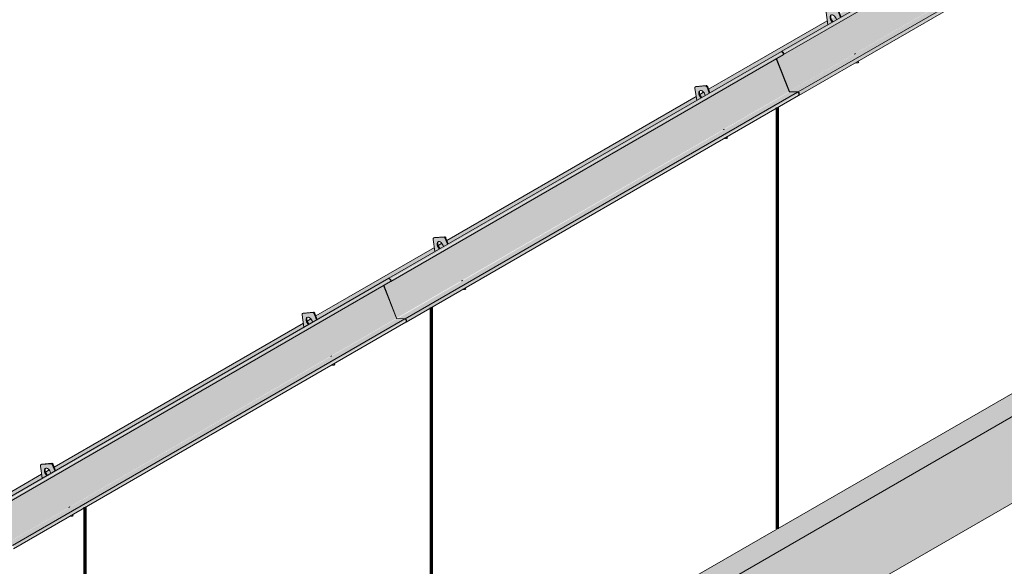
# Model space of a CAD drawing. Header units: centimetres. Extents: x -60196 to -56391, y 260 to 1402.
# Tile 14 of 45: x -57574 to -57255, y 1069 to 1246. Entities that reach past the tile are written whole.
import ezdxf

# ---------------------------------------------------------------- set-up
doc = ezdxf.new("R2010")
doc.units = ezdxf.units.CM
for name, color, linetype, lineweight in [('A-GENM', 7, 'Continuous', 5), ('A-ROOF', 7, 'Continuous', 5), ('A-ROOF-OTLN', 7, 'Continuous', 5), ('A-ROOF-PATT', 7, 'Continuous', 70)]:
    doc.layers.add(name, color=color, linetype=linetype, lineweight=lineweight)

# ---------------------------------------------------------------- blocks, each defined once
blk = doc.blocks.new('Construction_Roof-Accessories_Lindab_KOTEGL - Construction_Roof-Accessories_Lindab_KOTEGL-V51-_3D_')
at = {"layer": 'A-GENM', "true_color": 0x383e42}
h = blk.add_hatch(color=250, dxfattribs=at)
h.paths.add_polyline_path([(-1711.79, 53445.83), (-1710.77, 53445.92), (-1711.02, 53446.27), (-1711.63, 53445.92)])
h.paths.add_polyline_path([(-1720.57, 53458.26), (-1719.14, 53459.16), (-1719.6, 53459.77), (-1719.84, 53460.48), (-1719.83, 53461.04), (-1719.59, 53461.4), (-1719.12, 53461.47), (-1718.57, 53461.17), (-1718.03, 53460.49), (-1717.68, 53459.93), (-1716.5, 53460.68), (-1717.21, 53462.52), (-1717.75, 53462.95), (-1720.93, 53462.66), (-1721.17, 53462.2), (-1720.58, 53458.33)])
h = blk.add_hatch(color=250, dxfattribs=at)
h.paths.add_polyline_path([(-1710.77, 53445.92), (-1710.56, 53446.05), (-1710.72, 53446.45), (-1710.93, 53446.33)])
h.paths.add_polyline_path([(-1716.48, 53460.63), (-1716.29, 53460.8), (-1717, 53462.65), (-1717.21, 53462.52), (-1716.5, 53460.68)])
blk.add_hatch(color=250, dxfattribs=at).paths.add_polyline_path([(-1719.1, 53459.11), (-1718.93, 53459.28), (-1719.39, 53459.9), (-1719.63, 53460.61), (-1719.75, 53461.05), (-1719.84, 53460.99), (-1719.83, 53460.34), (-1719.47, 53459.55), (-1719.14, 53459.16)])
at = {"layer": 'A-GENM', "color": 250, "true_color": 0x2a2a2a}
for p, q in [((-1721.17, 53462.2), (-1720.57, 53458.26)), ((-1720.83, 53462.75), (-1721.04, 53462.63)), ((-1717.7, 53462.95), (-1720.93, 53462.66)), ((-1720.72, 53462.79), (-1717.48, 53463.07)), ((-1716.48, 53460.63), (-1717.21, 53462.52)), ((-1717, 53462.65), (-1716.27, 53460.75)), ((-1711.85, 53448.7), (-1711.9, 53448.83)), ((-1711.69, 53448.95), (-1711.64, 53448.82)), ((-1711.79, 53445.83), (-1710.77, 53445.92)), ((-1710.77, 53445.92), (-1710.93, 53446.33)), ((-1710.77, 53445.92), (-1710.56, 53446.05)), ((-1710.72, 53446.45), (-1710.56, 53446.05))]:
    blk.add_line(p, q, dxfattribs=at)
for points in [[(-1720.93, 53462.66, 0), (-1721.03, 53462.63, 0), (-1721.11, 53462.57, 0), (-1721.16, 53462.47, 0), (-1721.18, 53462.34, 0), (-1721.17, 53462.2, 0)], [(-1717.21, 53462.52, 0), (-1717.27, 53462.64, 0), (-1717.34, 53462.75, 0), (-1717.43, 53462.84, 0), (-1717.52, 53462.9, 0), (-1717.61, 53462.94, 0), (-1717.7, 53462.95, 0)], [(-1717.48, 53463.07, 0), (-1717.4, 53463.07, 0), (-1717.31, 53463.03, 0), (-1717.22, 53462.96, 0), (-1717.13, 53462.87, 0), (-1717.06, 53462.76, 0), (-1717, 53462.65, 0)], [(-1719.1, 53459.11, 0), (-1719.31, 53459.32, 0), (-1719.54, 53459.64, 0), (-1719.71, 53459.99, 0), (-1719.83, 53460.34, 0), (-1719.87, 53460.69, 0), (-1719.84, 53460.99, 0), (-1719.75, 53461.23, 0), (-1719.59, 53461.4, 0), (-1719.37, 53461.48, 0)], [(-1719.54, 53461.35, 0), (-1719.63, 53461.11, 0), (-1719.66, 53460.81, 0), (-1719.61, 53460.47, 0), (-1719.5, 53460.11, 0), (-1719.32, 53459.76, 0), (-1719.1, 53459.45, 0), (-1718.89, 53459.23, 0)], [(-1719.37, 53461.48, 0), (-1719.12, 53461.47, 0), (-1718.85, 53461.36, 0), (-1718.57, 53461.17, 0), (-1718.31, 53460.91, 0), (-1718.09, 53460.59, 0), (-1717.91, 53460.24, 0), (-1717.8, 53459.89, 0)]]:
    blk.add_polyline3d(points, dxfattribs=at)
blk = doc.blocks.new('Construction_Roof-Accessories_Lindab_SNO_KOTEGL - Construction_Roof-Accessories_Lindab_SNO-V52-_3D_')
at = {"layer": 'A-GENM', "true_color": 0x383e42}
for points in [[(-1817.86, 53387.65), (-1690.62, 53461.11), (-1694.76, 53471.76), (-1821.99, 53398.28), (-1817.87, 53387.68)], [(-1819.86, 53400.24), (-1692.66, 53473.75), (-1693.07, 53474.14), (-1820.31, 53400.66), (-1819.87, 53400.24)], [(-1819.67, 53399.64), (-1692.41, 53473.27), (-1692.57, 53473.66), (-1692.61, 53473.71), (-1819.73, 53400.08), (-1819.64, 53399.78), (-1819.67, 53399.64)], [(-1817.78, 53387.54), (-1690.61, 53461.08), (-1690.71, 53461.06), (-1817.85, 53387.62), (-1817.78, 53387.54)], [(-1815.11, 53387.47), (-1688.02, 53460.95), (-1690.62, 53460.95), (-1817.75, 53387.53)], [(-1814.65, 53386.87), (-1687.43, 53460.49), (-1687.65, 53460.86), (-1687.86, 53460.93), (-1814.93, 53387.42), (-1814.69, 53387.11), (-1814.65, 53386.92)], [(-1814.75, 53386.39), (-1687.53, 53459.84), (-1687.48, 53460.29), (-1814.66, 53386.82), (-1814.73, 53386.48)]]:
    blk.add_hatch(color=250, dxfattribs=at).paths.add_polyline_path(points)
at = {"layer": 'A-GENM', "color": 250, "true_color": 0x2a2a2a}
for p, q in [((-1820.35, 53400.65), (-1693.07, 53474.14)), ((-1819.77, 53399.58), (-1692.49, 53473.07)), ((-1694.76, 53471.78), (-1690.62, 53461.11)), ((-1693.07, 53474.14), (-1692.61, 53473.71)), ((-1815.11, 53387.47), (-1687.84, 53460.95)), ((-1814.75, 53386.39), (-1687.53, 53459.84)), ((-1690.52, 53461.01), (-1687.84, 53460.95)), ((-1687.42, 53460.32), (-1687.53, 53459.84))]:
    blk.add_line(p, q, dxfattribs=at)
for points in [[(-1692.61, 53473.71, 0), (-1692.55, 53473.63, 0), (-1692.49, 53473.55, 0), (-1692.45, 53473.45, 0), (-1692.42, 53473.36, 0), (-1692.41, 53473.27, 0), (-1692.41, 53473.19, 0), (-1692.44, 53473.12, 0), (-1692.48, 53473.08, 0), (-1692.49, 53473.07, 0)], [(-1690.62, 53461.11, 0), (-1690.61, 53461.08, 0), (-1690.59, 53461.06, 0), (-1690.58, 53461.04, 0), (-1690.56, 53461.02, 0), (-1690.54, 53461.01, 0), (-1690.52, 53461.01, 0)], [(-1687.84, 53460.95, 0), (-1687.77, 53460.93, 0), (-1687.7, 53460.9, 0), (-1687.62, 53460.84, 0), (-1687.56, 53460.77, 0), (-1687.5, 53460.68, 0), (-1687.46, 53460.59, 0), (-1687.43, 53460.49, 0), (-1687.42, 53460.4, 0), (-1687.42, 53460.32, 0)]]:
    blk.add_polyline3d(points, dxfattribs=at)
blk = doc.blocks.new('Construction_Roof-Accessories_Lindab_KOTEGL - Construction_Roof-Accessories_Lindab_KOTEGL-V53-_3D_')
at = {"layer": 'A-GENM', "true_color": 0x383e42}
h = blk.add_hatch(color=250, dxfattribs=at)
h.paths.add_polyline_path([(-1584.46, 53519.32), (-1583.45, 53519.41), (-1583.7, 53519.76), (-1584.31, 53519.41)])
h.paths.add_polyline_path([(-1593.24, 53531.75), (-1591.82, 53532.64), (-1592.29, 53533.28), (-1592.52, 53533.97), (-1592.5, 53534.52), (-1592.26, 53534.89), (-1591.8, 53534.96), (-1591.25, 53534.66), (-1590.72, 53533.99), (-1590.36, 53533.42), (-1589.17, 53534.17), (-1589.89, 53536.01), (-1590.43, 53536.44), (-1593.61, 53536.15), (-1593.85, 53535.68), (-1593.25, 53531.76)])
h = blk.add_hatch(color=250, dxfattribs=at)
h.paths.add_polyline_path([(-1583.45, 53519.41), (-1583.23, 53519.53), (-1583.39, 53519.94), (-1583.6, 53519.82)])
h.paths.add_polyline_path([(-1589.15, 53534.12), (-1588.96, 53534.29), (-1589.68, 53536.13), (-1589.89, 53536.01), (-1589.15, 53534.12)])
blk.add_hatch(color=250, dxfattribs=at).paths.add_polyline_path([(-1591.78, 53532.6), (-1591.6, 53532.76), (-1592.08, 53533.4), (-1592.31, 53534.1), (-1592.42, 53534.53), (-1592.52, 53534.48), (-1592.5, 53533.83), (-1592.11, 53532.98), (-1591.78, 53532.61)])
at = {"layer": 'A-GENM', "color": 250, "true_color": 0x2a2a2a}
for p, q in [((-1593.85, 53535.68), (-1593.24, 53531.75)), ((-1593.5, 53536.24), (-1593.71, 53536.12)), ((-1590.37, 53536.44), (-1593.61, 53536.15)), ((-1593.4, 53536.27), (-1590.16, 53536.56)), ((-1589.15, 53534.12), (-1589.89, 53536.01)), ((-1589.68, 53536.13), (-1588.94, 53534.24)), ((-1584.52, 53522.18), (-1584.57, 53522.31)), ((-1584.36, 53522.44), (-1584.31, 53522.31)), ((-1584.46, 53519.32), (-1583.45, 53519.41)), ((-1583.45, 53519.41), (-1583.6, 53519.82)), ((-1583.45, 53519.41), (-1583.23, 53519.53)), ((-1583.39, 53519.94), (-1583.23, 53519.53))]:
    blk.add_line(p, q, dxfattribs=at)
for points in [[(-1593.61, 53536.15, 0), (-1593.71, 53536.12, 0), (-1593.78, 53536.06, 0), (-1593.83, 53535.96, 0), (-1593.86, 53535.83, 0), (-1593.85, 53535.68, 0)], [(-1589.89, 53536.01, 0), (-1589.94, 53536.13, 0), (-1590.02, 53536.24, 0), (-1590.1, 53536.33, 0), (-1590.19, 53536.39, 0), (-1590.29, 53536.43, 0), (-1590.37, 53536.44, 0)], [(-1590.16, 53536.56, 0), (-1590.07, 53536.55, 0), (-1589.98, 53536.52, 0), (-1589.89, 53536.45, 0), (-1589.8, 53536.36, 0), (-1589.73, 53536.25, 0), (-1589.68, 53536.13, 0)], [(-1591.78, 53532.6, 0), (-1591.98, 53532.81, 0), (-1592.21, 53533.13, 0), (-1592.39, 53533.48, 0), (-1592.5, 53533.83, 0), (-1592.55, 53534.18, 0), (-1592.52, 53534.48, 0), (-1592.42, 53534.72, 0), (-1592.26, 53534.89, 0), (-1592.05, 53534.97, 0)], [(-1592.21, 53534.84, 0), (-1592.31, 53534.6, 0), (-1592.33, 53534.3, 0), (-1592.29, 53533.96, 0), (-1592.17, 53533.6, 0), (-1592, 53533.25, 0), (-1591.77, 53532.93, 0), (-1591.56, 53532.72, 0)], [(-1592.05, 53534.97, 0), (-1591.8, 53534.96, 0), (-1591.52, 53534.85, 0), (-1591.25, 53534.66, 0), (-1590.99, 53534.4, 0), (-1590.76, 53534.08, 0), (-1590.59, 53533.73, 0), (-1590.47, 53533.38, 0)]]:
    blk.add_polyline3d(points, dxfattribs=at)
blk = doc.blocks.new('Construction_Roof-Accessories_Lindab_KOTEGL - Construction_Roof-Accessories_Lindab_KOTEGL-V54-_3D_')
at = {"layer": 'A-GENM', "true_color": 0x383e42}
h = blk.add_hatch(color=250, dxfattribs=at)
h.paths.add_polyline_path([(-1669.32, 53470.33), (-1668.3, 53470.42), (-1668.55, 53470.77), (-1669.16, 53470.42)])
h.paths.add_polyline_path([(-1678.1, 53482.76), (-1676.68, 53483.66), (-1677.14, 53484.29), (-1677.36, 53484.92), (-1677.35, 53485.54), (-1677.11, 53485.9), (-1676.65, 53485.97), (-1676.1, 53485.67), (-1675.57, 53485), (-1675.21, 53484.43), (-1674.03, 53485.19), (-1674.74, 53487.02), (-1675.28, 53487.45), (-1678.46, 53487.16), (-1678.7, 53486.69), (-1678.1, 53482.77)])
h = blk.add_hatch(color=250, dxfattribs=at)
h.paths.add_polyline_path([(-1668.3, 53470.42), (-1668.09, 53470.54), (-1668.24, 53470.95), (-1668.46, 53470.83)])
h.paths.add_polyline_path([(-1674, 53485.13), (-1673.82, 53485.31), (-1674.53, 53487.14), (-1674.74, 53487.02), (-1674.01, 53485.13)])
blk.add_hatch(color=250, dxfattribs=at).paths.add_polyline_path([(-1676.63, 53483.61), (-1676.47, 53483.79), (-1676.93, 53484.41), (-1677.16, 53485.11), (-1677.27, 53485.54), (-1677.37, 53485.49), (-1677.35, 53484.84), (-1676.96, 53483.99), (-1676.63, 53483.62)])
at = {"layer": 'A-GENM', "color": 250, "true_color": 0x2a2a2a}
for p, q in [((-1678.35, 53487.25), (-1678.56, 53487.13)), ((-1675.22, 53487.45), (-1678.46, 53487.16)), ((-1678.25, 53487.28), (-1675.01, 53487.57)), ((-1674.53, 53487.14), (-1673.79, 53485.25)), ((-1678.7, 53486.69), (-1678.1, 53482.76)), ((-1674, 53485.13), (-1674.74, 53487.02)), ((-1669.38, 53473.2), (-1669.43, 53473.32)), ((-1669.21, 53473.45), (-1669.16, 53473.32)), ((-1669.32, 53470.33), (-1668.3, 53470.42)), ((-1668.3, 53470.42), (-1668.46, 53470.83)), ((-1668.3, 53470.42), (-1668.09, 53470.54)), ((-1668.24, 53470.95), (-1668.09, 53470.54))]:
    blk.add_line(p, q, dxfattribs=at)
for points in [[(-1678.46, 53487.16, 0), (-1678.56, 53487.13, 0), (-1678.64, 53487.07, 0), (-1678.69, 53486.97, 0), (-1678.71, 53486.84, 0), (-1678.7, 53486.69, 0)], [(-1674.74, 53487.02, 0), (-1674.8, 53487.14, 0), (-1674.87, 53487.25, 0), (-1674.95, 53487.34, 0), (-1675.05, 53487.4, 0), (-1675.14, 53487.44, 0), (-1675.22, 53487.45, 0)], [(-1675.01, 53487.57, 0), (-1674.93, 53487.56, 0), (-1674.83, 53487.53, 0), (-1674.74, 53487.46, 0), (-1674.66, 53487.37, 0), (-1674.58, 53487.26, 0), (-1674.53, 53487.14, 0)], [(-1676.63, 53483.61, 0), (-1676.84, 53483.82, 0), (-1677.06, 53484.14, 0), (-1677.24, 53484.49, 0), (-1677.35, 53484.84, 0), (-1677.4, 53485.19, 0), (-1677.37, 53485.49, 0), (-1677.27, 53485.73, 0), (-1677.11, 53485.9, 0), (-1676.9, 53485.98, 0)], [(-1677.06, 53485.85, 0), (-1677.16, 53485.61, 0), (-1677.19, 53485.31, 0), (-1677.14, 53484.97, 0), (-1677.03, 53484.61, 0), (-1676.85, 53484.26, 0), (-1676.63, 53483.94, 0), (-1676.42, 53483.73, 0)], [(-1676.9, 53485.98, 0), (-1676.65, 53485.97, 0), (-1676.38, 53485.86, 0), (-1676.1, 53485.67, 0), (-1675.84, 53485.41, 0), (-1675.61, 53485.09, 0), (-1675.44, 53484.74, 0), (-1675.32, 53484.39, 0)]]:
    blk.add_polyline3d(points, dxfattribs=at)
blk = doc.blocks.new('Construction_Roof-Accessories_Lindab_SNO_KOTEGL - Construction_Roof-Accessories_Lindab_SNO-V55-_3D_')
at = {"layer": 'A-GENM', "true_color": 0x383e42}
for points in [[(-1690.58, 53461.11), (-1563.3, 53534.6), (-1567.43, 53545.25), (-1692.37, 53473.22), (-1692.49, 53473.06), (-1692.61, 53473), (-1694.72, 53471.79), (-1690.62, 53461.23)], [(-1692.57, 53473.71), (-1565.35, 53547.26), (-1565.75, 53547.63), (-1693.02, 53474.14), (-1692.57, 53473.71)], [(-1692.43, 53473.08), (-1565.08, 53546.76), (-1565.22, 53547.12), (-1565.29, 53547.2), (-1692.44, 53473.55), (-1692.37, 53473.19), (-1692.42, 53473.1)], [(-1690.47, 53461.01), (-1563.29, 53534.57), (-1563.38, 53534.55), (-1690.5, 53461.02), (-1690.49, 53461.02)], [(-1687.79, 53460.95), (-1560.51, 53534.44), (-1563.3, 53534.44), (-1690.29, 53461.01), (-1687.83, 53460.95)], [(-1687.38, 53460.33), (-1560.1, 53533.98), (-1560.3, 53534.33), (-1560.54, 53534.42), (-1687.62, 53460.88), (-1687.41, 53460.59), (-1687.37, 53460.35)], [(-1687.48, 53459.85), (-1560.2, 53533.33), (-1560.1, 53533.81), (-1687.38, 53460.33), (-1687.47, 53459.87)], [(-1692.41, 53473.24), (-1692.37, 53473.36), (-1692.58, 53473.72), (-1692.44, 53473.45), (-1692.41, 53473.27)], [(-1687.79, 53460.94), (-1687.87, 53460.95), (-1687.79, 53460.94)]]:
    blk.add_hatch(color=250, dxfattribs=at).paths.add_polyline_path(points)
at = {"layer": 'A-GENM', "color": 250, "true_color": 0x2a2a2a}
for p, q in [((-1693.03, 53474.14), (-1565.75, 53547.63)), ((-1692.45, 53473.07), (-1565.17, 53546.56)), ((-1567.44, 53545.27), (-1563.3, 53534.6)), ((-1565.75, 53547.63), (-1565.29, 53547.2)), ((-1687.79, 53460.95), (-1560.51, 53534.44)), ((-1687.48, 53459.85), (-1560.2, 53533.33)), ((-1563.19, 53534.5), (-1560.51, 53534.44)), ((-1560.1, 53533.81), (-1560.2, 53533.33)), ((-1690.58, 53461.11), (-1694.72, 53471.8)), ((-1692.57, 53473.71), (-1693.03, 53474.14)), ((-1687.79, 53460.95), (-1690.47, 53461.01)), ((-1687.48, 53459.85), (-1687.38, 53460.33))]:
    blk.add_line(p, q, dxfattribs=at)
for points in [[(-1565.29, 53547.2, 0), (-1565.22, 53547.12, 0), (-1565.17, 53547.04, 0), (-1565.12, 53546.94, 0), (-1565.09, 53546.85, 0), (-1565.08, 53546.76, 0), (-1565.09, 53546.68, 0), (-1565.11, 53546.61, 0), (-1565.15, 53546.57, 0), (-1565.17, 53546.56, 0)], [(-1563.3, 53534.6, 0), (-1563.29, 53534.57, 0), (-1563.27, 53534.55, 0), (-1563.25, 53534.53, 0), (-1563.23, 53534.51, 0), (-1563.21, 53534.5, 0), (-1563.19, 53534.5, 0)], [(-1560.51, 53534.44, 0), (-1560.44, 53534.42, 0), (-1560.37, 53534.39, 0), (-1560.3, 53534.33, 0), (-1560.23, 53534.26, 0), (-1560.17, 53534.17, 0), (-1560.13, 53534.08, 0), (-1560.1, 53533.98, 0), (-1560.09, 53533.89, 0), (-1560.1, 53533.81, 0)], [(-1692.49, 53473.06, 0), (-1692.43, 53473.08, 0), (-1692.39, 53473.13, 0), (-1692.37, 53473.19, 0), (-1692.36, 53473.27, 0), (-1692.37, 53473.36, 0), (-1692.4, 53473.46, 0), (-1692.44, 53473.55, 0), (-1692.5, 53473.64, 0), (-1692.57, 53473.71, 0)], [(-1690.47, 53461.01, 0), (-1690.49, 53461.02, 0), (-1690.51, 53461.03, 0), (-1690.53, 53461.04, 0), (-1690.55, 53461.06, 0), (-1690.56, 53461.09, 0), (-1690.58, 53461.11, 0)], [(-1687.38, 53460.33, 0), (-1687.37, 53460.41, 0), (-1687.38, 53460.5, 0), (-1687.41, 53460.59, 0), (-1687.45, 53460.69, 0), (-1687.51, 53460.77, 0), (-1687.58, 53460.85, 0), (-1687.65, 53460.9, 0), (-1687.72, 53460.94, 0), (-1687.79, 53460.95, 0)]]:
    blk.add_polyline3d(points, dxfattribs=at)
blk = doc.blocks.new('Construction_Roof-Accessories_Lindab_SNO_KOTEGL - Construction_Roof-Accessories_Lindab_SNO-V57-_3D_')
at = {"layer": 'A-GENM', "true_color": 0x383e42}
for points in [[(-1563.18, 53534.67), (-1435.9, 53608.15), (-1440.03, 53618.81), (-1564.97, 53546.76), (-1565.09, 53546.68), (-1565.26, 53546.51), (-1567.31, 53545.32), (-1563.3, 53534.98)], [(-1565.17, 53547.26), (-1437.95, 53620.81), (-1438.38, 53621.16), (-1565.55, 53547.63), (-1565.22, 53547.32)], [(-1565.03, 53546.64), (-1437.68, 53620.31), (-1437.82, 53620.68), (-1437.89, 53620.75), (-1565.09, 53547.18), (-1564.96, 53546.82), (-1564.99, 53546.68)], [(-1563.07, 53534.57), (-1435.89, 53608.13), (-1435.98, 53608.1), (-1563.16, 53534.64), (-1563.09, 53534.57)], [(-1560.39, 53534.51), (-1433.11, 53607.99), (-1435.9, 53607.99), (-1563.07, 53534.57), (-1561.43, 53534.53)], [(-1559.98, 53533.88), (-1432.7, 53607.54), (-1432.9, 53607.88), (-1433.14, 53607.98), (-1560.23, 53534.44), (-1560.01, 53534.15), (-1559.98, 53533.89)], [(-1560.08, 53533.4), (-1432.8, 53606.88), (-1432.7, 53607.37), (-1559.98, 53533.88)], [(-1565.08, 53546.75), (-1564.97, 53546.92), (-1565.17, 53547.26), (-1565.39, 53547.47), (-1565.51, 53547.4), (-1565.1, 53546.87), (-1565.08, 53546.76)], [(-1560.36, 53534.4), (-1560.39, 53534.51), (-1560.36, 53534.4)]]:
    blk.add_hatch(color=250, dxfattribs=at).paths.add_polyline_path(points)
at = {"layer": 'A-GENM', "color": 250, "true_color": 0x2a2a2a}
for p, q in [((-1565.63, 53547.7), (-1438.35, 53621.18)), ((-1565.05, 53546.63), (-1437.77, 53620.11)), ((-1440.04, 53618.83), (-1435.9, 53608.15)), ((-1438.35, 53621.18), (-1437.89, 53620.75)), ((-1560.39, 53534.51), (-1433.11, 53607.99)), ((-1560.08, 53533.4), (-1432.8, 53606.88)), ((-1435.79, 53608.05), (-1433.11, 53607.99)), ((-1432.7, 53607.37), (-1432.8, 53606.88)), ((-1567.38, 53545.3), (-1563.25, 53534.67)), ((-1563.18, 53534.67), (-1567.32, 53545.34)), ((-1565.63, 53547.7), (-1565.65, 53547.62)), ((-1565.65, 53547.62), (-1565.19, 53547.19)), ((-1565.17, 53547.26), (-1565.63, 53547.7)), ((-1565.39, 53547.47), (-1565.51, 53547.4)), ((-1565.08, 53546.75), (-1564.96, 53546.82)), ((-1560.39, 53534.51), (-1563.07, 53534.57)), ((-1560.06, 53533.95), (-1560.16, 53533.47)), ((-1560.16, 53533.47), (-1560.08, 53533.4)), ((-1560.08, 53533.4), (-1559.98, 53533.88))]:
    blk.add_line(p, q, dxfattribs=at)
for points in [[(-1437.89, 53620.75, 0), (-1437.82, 53620.68, 0), (-1437.77, 53620.59, 0), (-1437.72, 53620.5, 0), (-1437.69, 53620.4, 0), (-1437.68, 53620.31, 0), (-1437.69, 53620.23, 0), (-1437.71, 53620.17, 0), (-1437.76, 53620.12, 0), (-1437.77, 53620.11, 0)], [(-1435.9, 53608.15, 0), (-1435.89, 53608.13, 0), (-1435.87, 53608.1, 0), (-1435.85, 53608.08, 0), (-1435.83, 53608.07, 0), (-1435.81, 53608.06, 0), (-1435.79, 53608.05, 0)], [(-1433.11, 53607.99, 0), (-1433.04, 53607.98, 0), (-1432.97, 53607.94, 0), (-1432.9, 53607.88, 0), (-1432.83, 53607.81, 0), (-1432.77, 53607.72, 0), (-1432.73, 53607.63, 0), (-1432.7, 53607.54, 0), (-1432.69, 53607.45, 0), (-1432.7, 53607.37, 0)], [(-1565.19, 53547.19, 0), (-1565.15, 53547.13, 0), (-1565.11, 53547.07, 0), (-1565.07, 53547.01, 0), (-1565.05, 53546.94, 0), (-1565.05, 53546.87, 0), (-1565.05, 53546.82, 0), (-1565.07, 53546.77, 0)], [(-1565.09, 53546.61, 0), (-1565.03, 53546.64, 0), (-1564.99, 53546.68, 0), (-1564.97, 53546.75, 0), (-1564.96, 53546.83, 0), (-1564.97, 53546.92, 0), (-1565, 53547.01, 0), (-1565.05, 53547.11, 0), (-1565.1, 53547.19, 0), (-1565.17, 53547.26, 0)], [(-1563.25, 53534.67, 0), (-1563.23, 53534.62, 0), (-1563.19, 53534.57, 0), (-1563.15, 53534.52, 0), (-1563.11, 53534.49, 0)], [(-1563.07, 53534.57, 0), (-1563.09, 53534.57, 0), (-1563.11, 53534.58, 0), (-1563.13, 53534.6, 0), (-1563.15, 53534.62, 0), (-1563.16, 53534.64, 0), (-1563.18, 53534.67, 0)], [(-1559.98, 53533.88, 0), (-1559.97, 53533.96, 0), (-1559.98, 53534.05, 0), (-1560.01, 53534.15, 0), (-1560.05, 53534.24, 0), (-1560.11, 53534.33, 0), (-1560.18, 53534.4, 0), (-1560.25, 53534.46, 0), (-1560.32, 53534.49, 0), (-1560.39, 53534.51, 0)], [(-1560.36, 53534.4, 0), (-1560.31, 53534.39, 0), (-1560.25, 53534.36, 0), (-1560.2, 53534.32, 0), (-1560.16, 53534.27, 0), (-1560.11, 53534.21, 0), (-1560.08, 53534.14, 0), (-1560.06, 53534.07, 0), (-1560.05, 53534.01, 0), (-1560.06, 53533.95, 0)]]:
    blk.add_polyline3d(points, dxfattribs=at)

msp = doc.modelspace()

# ---------------------------------------------------------------- hatches: boundary and pattern name
at = {"layer": 'A-ROOF', "true_color": 0x7f7f7f}
for points in [[(-57572.467, 940.074), (-57557.158, 941.442), (-56762.347, 1400.326), (-56777.656, 1398.959), (-57569.165, 941.981)], [(-57541.713, 922.228), (-56746.901, 1381.112), (-56762.347, 1400.326), (-57557.158, 941.442), (-57549.085, 931.399)]]:
    msp.add_hatch(color=8, dxfattribs=at).paths.add_polyline_path(points)
at = {"layer": 'A-ROOF-OTLN', "true_color": 0x383e42}
h = msp.add_hatch(color=250, dxfattribs=at)
h.paths.add_polyline_path([(-57879.917, 916.643), (-57821.578, 950.325), (-57821.771, 951.583), (-57880.536, 917.548), (-57880.163, 917.276), (-57879.933, 916.793)])
h.paths.add_polyline_path([(-57819.901, 951.293), (-57818.804, 951.942), (-57819.135, 952.704), (-57819.38, 952.964), (-57820.515, 952.192), (-57820.228, 951.672), (-57819.984, 951.378)])
h.paths.add_polyline_path([(-57817.274, 952.81), (-57736.725, 999.315), (-57736.918, 1000.573), (-57817.671, 953.833), (-57817.323, 952.935)])
h.paths.add_polyline_path([(-57735.048, 1000.283), (-57733.951, 1000.932), (-57734.282, 1001.694), (-57734.527, 1001.954), (-57735.659, 1001.17), (-57735.375, 1000.662), (-57735.131, 1000.367)])
h.paths.add_polyline_path([(-57732.422, 1001.799), (-57694.317, 1023.927), (-57694.492, 1025.068), (-57732.814, 1002.812), (-57732.465, 1001.91)])
h.paths.add_polyline_path([(-57692.621, 1024.778), (-57691.555, 1025.521), (-57691.92, 1026.279), (-57692.101, 1026.449), (-57693.239, 1025.684), (-57692.949, 1025.157), (-57692.702, 1024.859)])
h.paths.add_polyline_path([(-57689.995, 1026.294), (-57609.462, 1072.901), (-57609.639, 1074.058), (-57690.395, 1027.326), (-57690.035, 1026.398)])
h.paths.add_polyline_path([(-57607.769, 1073.768), (-57606.698, 1074.496), (-57607.058, 1075.256), (-57607.248, 1075.438), (-57608.386, 1074.674), (-57608.096, 1074.146), (-57607.838, 1073.838)])
h.paths.add_polyline_path([(-57605.142, 1075.284), (-57567.077, 1097.362), (-57567.256, 1098.528), (-57605.543, 1076.316), (-57605.177, 1075.373)])
h.paths.add_polyline_path([(-57565.384, 1098.254), (-57564.309, 1098.96), (-57564.662, 1099.725), (-57564.83, 1099.928), (-57565.994, 1099.13), (-57565.472, 1098.343), (-57565.438, 1098.309)])
h.paths.add_polyline_path([(-57562.76, 1099.769), (-57482.222, 1146.336), (-57482.403, 1147.518), (-57563.155, 1100.788), (-57562.787, 1099.838)])
h.paths.add_polyline_path([(-57480.531, 1147.244), (-57479.451, 1147.935), (-57479.801, 1148.702), (-57479.976, 1148.919), (-57481.142, 1148.12), (-57480.619, 1147.333), (-57480.574, 1147.287)])
h.paths.add_polyline_path([(-57477.907, 1148.759), (-57439.751, 1170.848), (-57439.934, 1172.037), (-57478.303, 1149.778), (-57477.929, 1148.814)])
h.paths.add_polyline_path([(-57438.063, 1171.748), (-57436.982, 1172.446), (-57437.335, 1173.211), (-57437.542, 1173.418), (-57438.68, 1172.654), (-57438.39, 1172.126), (-57438.11, 1171.795)])
h.paths.add_polyline_path([(-57435.437, 1173.264), (-57354.896, 1219.821), (-57355.081, 1221.027), (-57435.837, 1174.295), (-57435.46, 1173.324)])
h.paths.add_polyline_path([(-57353.21, 1220.737), (-57352.125, 1221.421), (-57352.473, 1222.188), (-57352.69, 1222.408), (-57353.827, 1221.643), (-57353.537, 1221.116), (-57353.246, 1220.774)])
h.paths.add_polyline_path([(-57350.584, 1222.253), (-57312.348, 1244.378), (-57312.534, 1245.592), (-57350.984, 1223.285), (-57350.602, 1222.3)])
h.paths.add_polyline_path([(-57310.663, 1245.302), (-57309.576, 1245.978), (-57309.922, 1246.746), (-57310.143, 1246.972), (-57311.281, 1246.208), (-57310.991, 1245.68), (-57310.694, 1245.332)])
h.paths.add_polyline_path([(-57308.037, 1246.818), (-57227.493, 1293.351), (-57227.681, 1294.581), (-57308.437, 1247.849), (-57308.052, 1246.857)])
h.paths.add_polyline_path([(-57225.811, 1294.291), (-57224.718, 1294.953), (-57225.06, 1295.724), (-57225.29, 1295.962), (-57226.428, 1295.198), (-57226.138, 1294.67), (-57225.83, 1294.311)])
h.paths.add_polyline_path([(-57223.184, 1295.808), (-57185.065, 1317.838), (-57185.255, 1319.076), (-57223.585, 1296.839), (-57223.194, 1295.832)])
h.paths.add_polyline_path([(-57183.384, 1318.786), (-57182.317, 1319.527), (-57182.629, 1320.212), (-57182.864, 1320.457), (-57184.001, 1319.692), (-57183.711, 1319.165), (-57183.398, 1318.8)])
h.paths.add_polyline_path([(-57180.758, 1320.303), (-57100.21, 1366.812), (-57100.402, 1368.066), (-57181.158, 1321.334), (-57180.765, 1320.32)])
h.paths.add_polyline_path([(-57098.531, 1367.776), (-57097.435, 1368.425), (-57097.768, 1369.19), (-57098.011, 1369.447), (-57099.149, 1368.682), (-57098.859, 1368.155), (-57098.534, 1367.779)])
h.paths.add_polyline_path([(-57095.905, 1369.292), (-57078.042, 1379.68), (-57078.179, 1380.094), (-57078.526, 1380.461), (-57078.874, 1380.495), (-57096.305, 1370.324), (-57095.906, 1369.295)])
h = msp.add_hatch(color=250, dxfattribs=at)
h.paths.add_polyline_path([(-57873.77, 910.527), (-57872.984, 911.113), (-57872.984, 913.865), (-57836.55, 934.9), (-57836.61, 935.053), (-57873.133, 913.865), (-57872.99, 912.882), (-57873.147, 911.61), (-57873.454, 910.931)])
h.paths.add_polyline_path([(-57327.371, 1228.875), (-57327.313, 1228.908), (-57327.431, 1229.028)])
h.paths.add_polyline_path([(-57072.692, 1375.913), (-57071.251, 1376.832), (-57071.264, 1376.926), (-57072.752, 1376.067)])
h = msp.add_hatch(color=250, dxfattribs=at)
h.paths.add_polyline_path([(-57873.147, 913.959), (-57836.61, 935.053), (-57836.663, 935.19), (-57873.291, 914.042)])
h.paths.add_polyline_path([(-57327.431, 1229.028), (-57327.373, 1229.062), (-57327.484, 1229.165)])
h.paths.add_polyline_path([(-57072.752, 1376.067), (-57071.264, 1376.926), (-57071.409, 1377.009), (-57072.805, 1376.204)])
h = msp.add_hatch(color=250, dxfattribs=at)
h.paths.add_polyline_path([(-57875.178, 910.302), (-57874.395, 910.407), (-57873.734, 910.869), (-57873.408, 911.324), (-57873.154, 912.484), (-57873.204, 913.479), (-57873.291, 914.042), (-57861.055, 921.197), (-57861.761, 922.217), (-57862.26, 923.931), (-57862.38, 925.724), (-57862.19, 925.771), (-57862.025, 925.171), (-57861.511, 924.504), (-57860.825, 924.07), (-57861.043, 925.295), (-57861.003, 926.519), (-57860.92, 926.503), (-57860.788, 925.991), (-57860.254, 925.295), (-57859.383, 924.697), (-57858.027, 924.207), (-57857.416, 924.061), (-57855.939, 924.061), (-57854.152, 925.182), (-57856.679, 927.729), (-57857.194, 928.718), (-57856.937, 928.796), (-57855.67, 928.624), (-57855.418, 928.681), (-57855.79, 929.526), (-57855.577, 929.579), (-57854.413, 929.415), (-57853.246, 929.048), (-57852.31, 928.532), (-57851.633, 927.888), (-57851.337, 927.455), (-57851.173, 926.812), (-57836.691, 935.263), (-57838.446, 940.074), (-57838.185, 940.366), (-57836.267, 941.473), (-57836.507, 941.699), (-57879.917, 916.643), (-57879.635, 914.989), (-57879.51, 914.548), (-57879.002, 913.443), (-57878.323, 912.409), (-57877.505, 911.513), (-57876.561, 910.808), (-57875.982, 910.497), (-57875.471, 910.373)])
h.paths.add_polyline_path([(-57454.461, 1161.909), (-57454.43, 1161.927), (-57454.669, 1162.153), (-57454.669, 1162.105)])
h.paths.add_polyline_path([(-57350.582, 1222.248), (-57327.39, 1235.638), (-57327.151, 1235.412), (-57327.054, 1235.504), (-57327.269, 1235.707), (-57350.584, 1222.253)])
h.paths.add_polyline_path([(-57327.484, 1229.165), (-57327.454, 1229.271), (-57327.512, 1229.238)])
at = {"layer": 'A-ROOF-PATT'}
h = msp.add_hatch(dxfattribs=at)
h.set_pattern_fill('FP_19', color=256, style=0, pattern_type=2)
h.set_pattern_definition([(90, (-61145.21, -2474.79), (-112.25, -41.33), [])])
h.paths.add_polyline_path([(-57865.913, 913.865), (-57572.467, 940.074), (-56777.656, 1398.959), (-57071.264, 1372.655), (-57071.398, 1372.578), (-57070.155, 1369.548), (-57067.262, 1369.378), (-57067.06, 1368.995), (-57067.094, 1368.706), (-57067.262, 1368.322), (-57090.355, 1354.989), (-57090.198, 1354.583), (-57090.648, 1354.439), (-57091.428, 1354.369), (-57175.208, 1305.999), (-57175.051, 1305.593), (-57175.263, 1305.47), (-57176.281, 1305.38), (-57217.635, 1281.504), (-57217.477, 1281.098), (-57217.689, 1280.976), (-57218.707, 1280.885), (-57302.487, 1232.514), (-57302.33, 1232.108), (-57302.562, 1231.984), (-57303.56, 1231.895), (-57321.722, 1221.409), (-57321.652, 1222.157), (-57321.892, 1222.466), (-57322.013, 1222.396), (-57321.772, 1222.087), (-57321.744, 1221.801), (-57321.941, 1221.283), (-57345.034, 1207.95), (-57344.877, 1207.544), (-57345.089, 1207.421), (-57346.107, 1207.33), (-57429.887, 1158.96), (-57429.73, 1158.554), (-57429.942, 1158.432), (-57430.96, 1158.341), (-57449.098, 1147.964), (-57449.069, 1148.64), (-57449.338, 1148.935), (-57449.189, 1148.761), (-57449.058, 1148.414), (-57449.2, 1147.833), (-57472.36, 1134.461), (-57472.202, 1134.055), (-57472.414, 1133.933), (-57473.461, 1133.825), (-57557.213, 1085.471), (-57557.055, 1085.065), (-57557.267, 1084.943), (-57558.285, 1084.852), (-57599.593, 1060.98), (-57599.435, 1060.575), (-57599.647, 1060.452), (-57600.665, 1060.361), (-57684.445, 1011.991), (-57684.288, 1011.585), (-57684.5, 1011.462), (-57685.518, 1011.371), (-57726.872, 987.496), (-57726.714, 987.09), (-57726.927, 986.967), (-57727.944, 986.876), (-57811.725, 938.506), (-57811.567, 938.1), (-57811.779, 937.978), (-57812.797, 937.887), (-57830.959, 927.401), (-57830.889, 928.149), (-57831.129, 928.458), (-57831.236, 928.399), (-57833.97, 928.574), (-57834.134, 928.673), (-57835.256, 931.564), (-57865.75, 913.959)])
h.paths.add_polyline_path([(-57324.684, 1222.505), (-57324.819, 1222.677), (-57324.94, 1222.79), (-57324.713, 1222.506)])
h = msp.add_hatch(dxfattribs=at)
h.set_pattern_fill('FP_18', color=256, style=0, pattern_type=2)
h.set_pattern_definition([(90, (-65306.46, -971.82), (-112.25, 22.813), [])])
h.paths.add_polyline_path([(-57248.403, 557.345), (-56453.592, 1016.23), (-56746.901, 1381.112), (-57541.713, 922.228), (-57251.938, 561.744)])
h.paths.add_polyline_path([(-57250.001, 588.565), (-57250.045, 588.679), (-57250.151, 588.656), (-57250.609, 588.753), (-57250.151, 589.136), (-57252.53, 592.584), (-57252.497, 592.833), (-57248.133, 598.845), (-57247.335, 599.447), (-57235.301, 606.395), (-57240.53, 612.9), (-57240.318, 613.022), (-57230.15, 617.252), (-57229.625, 617.044), (-57229.447, 617.146), (-57226.292, 613.07), (-57226.405, 612.916), (-57226.292, 612.363), (-57226.179, 612.343), (-57226.986, 611.195), (-57150.448, 655.384), (-57155.677, 661.89), (-57155.465, 662.012), (-57145.297, 666.242), (-57144.772, 666.033), (-57144.594, 666.136), (-57141.439, 662.059), (-57141.552, 661.906), (-57141.439, 661.352), (-57141.326, 661.333), (-57142.133, 660.185), (-57108.022, 679.879), (-57113.251, 686.385), (-57113.039, 686.507), (-57102.871, 690.737), (-57102.345, 690.528), (-57102.168, 690.631), (-57099.012, 686.554), (-57099.126, 686.401), (-57099.012, 685.847), (-57098.9, 685.828), (-57099.707, 684.68), (-57023.169, 728.869), (-57028.398, 735.374), (-57028.186, 735.497), (-57018.018, 739.727), (-57017.493, 739.518), (-57017.315, 739.621), (-57014.16, 735.544), (-57014.273, 735.391), (-57014.16, 734.837), (-57014.047, 734.818), (-57014.854, 733.67), (-56980.742, 753.364), (-56985.972, 759.869), (-56985.759, 759.992), (-56975.591, 764.222), (-56975.066, 764.013), (-56974.889, 764.116), (-56971.733, 760.039), (-56971.846, 759.886), (-56971.733, 759.332), (-56971.621, 759.312), (-56972.428, 758.165), (-56895.89, 802.354), (-56901.119, 808.859), (-56900.907, 808.981), (-56890.739, 813.212), (-56890.213, 813.003), (-56890.036, 813.105), (-56886.88, 809.029), (-56886.994, 808.875), (-56886.88, 808.322), (-56886.768, 808.302), (-56887.575, 807.154), (-56853.463, 826.849), (-56858.692, 833.354), (-56858.226, 833.585), (-56848.312, 837.707), (-56847.787, 837.498), (-56847.609, 837.6), (-56844.454, 833.524), (-56844.567, 833.37), (-56844.454, 832.817), (-56844.342, 832.797), (-56845.148, 831.649), (-56768.61, 875.839), (-56773.839, 882.344), (-56773.627, 882.466), (-56763.459, 886.696), (-56762.934, 886.488), (-56762.757, 886.59), (-56759.601, 882.513), (-56759.714, 882.36), (-56759.601, 881.806), (-56759.489, 881.787), (-56760.296, 880.639), (-56726.184, 900.333), (-56731.413, 906.839), (-56731.201, 906.961), (-56721.033, 911.191), (-56720.527, 910.971), (-56720.33, 911.085), (-56717.175, 907.008), (-56717.288, 906.855), (-56717.175, 906.301), (-56717.062, 906.282), (-56717.869, 905.134), (-56641.331, 949.323), (-56646.56, 955.828), (-56646.311, 955.967), (-56636.18, 960.181), (-56635.655, 959.972), (-56635.477, 960.075), (-56632.322, 955.998), (-56632.435, 955.845), (-56632.322, 955.291), (-56632.21, 955.272), (-56633.016, 954.124), (-56598.905, 973.818), (-56604.134, 980.323), (-56603.922, 980.446), (-56593.754, 984.676), (-56593.229, 984.467), (-56593.051, 984.57), (-56589.895, 980.493), (-56590.009, 980.34), (-56589.895, 979.786), (-56589.783, 979.767), (-56590.59, 978.619), (-56514.052, 1022.808), (-56519.281, 1029.313), (-56519.069, 1029.436), (-56508.901, 1033.666), (-56508.376, 1033.457), (-56508.181, 1033.538), (-56505.043, 1029.483), (-56505.156, 1029.329), (-56505.043, 1028.776), (-56504.93, 1028.756), (-56505.737, 1027.608), (-56484.349, 1039.829), (-56484.308, 1039.789), (-56481.984, 1037.16), (-56481.36, 1037.445), (-56481.29, 1036.617), (-56481.637, 1036.401), (-56488.247, 1032.584), (-56486.243, 1029.654), (-56486.387, 1029.438), (-57249.957, 588.591)])
h.paths.add_polyline_path([(-57232.612, 607.947), (-57232.084, 608.379), (-57232.11, 608.943), (-57232.435, 609.698), (-57232.885, 610.227), (-57233.434, 610.522), (-57233.899, 610.455), (-57234.139, 610.055), (-57233.945, 610.167), (-57233.927, 609.523), (-57233.549, 608.694), (-57233.088, 608.195), (-57232.732, 607.994)])
h.paths.add_polyline_path([(-57230.796, 610.324), (-57230.421, 610.571), (-57230.297, 611.117), (-57230.508, 611.916), (-57230.938, 612.561), (-57231.507, 612.976), (-57231.954, 613.038), (-57232.293, 612.804), (-57232.293, 612.617), (-57232.189, 612.561), (-57232.16, 612.039), (-57231.782, 611.21), (-57231.321, 610.711), (-57230.932, 610.404), (-57230.836, 610.326)])
h.paths.add_polyline_path([(-57229.027, 612.836), (-57228.652, 613.083), (-57228.528, 613.629), (-57228.688, 614.328), (-57229.09, 614.993), (-57229.659, 615.458), (-57230.185, 615.55), (-57230.525, 615.316), (-57230.525, 615.129), (-57230.42, 615.073), (-57230.391, 614.551), (-57230.087, 613.826), (-57229.552, 613.223), (-57229.238, 612.873), (-57229.067, 612.838)])
h.paths.add_polyline_path([(-57147.759, 656.937), (-57147.238, 657.289), (-57147.257, 657.933), (-57147.582, 658.687), (-57148.032, 659.216), (-57148.581, 659.512), (-57149.047, 659.445), (-57149.273, 659.053), (-57149.093, 659.157), (-57149.047, 658.428), (-57148.696, 657.684), (-57148.235, 657.185), (-57147.88, 656.984)])
h.paths.add_polyline_path([(-57145.943, 659.314), (-57145.568, 659.561), (-57145.444, 660.107), (-57145.604, 660.806), (-57146.085, 661.55), (-57146.654, 661.966), (-57147.101, 662.028), (-57147.441, 661.794), (-57147.441, 661.606), (-57147.336, 661.55), (-57147.307, 661.028), (-57146.929, 660.2), (-57146.468, 659.701), (-57146.08, 659.394), (-57145.983, 659.316)])
h.paths.add_polyline_path([(-57144.174, 661.826), (-57143.799, 662.073), (-57143.676, 662.619), (-57143.836, 663.318), (-57144.237, 663.983), (-57144.806, 664.448), (-57145.336, 664.538), (-57145.672, 664.306), (-57145.672, 664.118), (-57145.568, 664.062), (-57145.538, 663.54), (-57145.234, 662.816), (-57144.699, 662.213), (-57144.385, 661.863), (-57144.214, 661.828)])
h.paths.add_polyline_path([(-57105.332, 681.432), (-57104.812, 681.783), (-57104.83, 682.428), (-57105.121, 683.134), (-57105.606, 683.711), (-57106.154, 684.006), (-57106.62, 683.94), (-57106.847, 683.547), (-57106.666, 683.652), (-57106.62, 682.923), (-57106.269, 682.179), (-57105.809, 681.68), (-57105.453, 681.479)])
h.paths.add_polyline_path([(-57103.517, 683.809), (-57103.142, 684.056), (-57103.018, 684.602), (-57103.178, 685.301), (-57103.584, 685.97), (-57104.228, 686.461), (-57104.675, 686.522), (-57105.014, 686.289), (-57105.014, 686.101), (-57104.91, 686.045), (-57104.88, 685.523), (-57104.502, 684.695), (-57104.042, 684.196), (-57103.653, 683.889), (-57103.556, 683.811)])
h.paths.add_polyline_path([(-57101.748, 686.321), (-57101.373, 686.568), (-57101.249, 687.114), (-57101.409, 687.813), (-57101.811, 688.477), (-57102.38, 688.943), (-57102.906, 689.034), (-57103.245, 688.801), (-57103.245, 688.613), (-57103.141, 688.557), (-57103.112, 688.035), (-57102.741, 687.217), (-57102.273, 686.708), (-57101.959, 686.358), (-57101.788, 686.323)])
h.paths.add_polyline_path([(-57020.479, 730.422), (-57019.952, 730.853), (-57019.978, 731.418), (-57020.343, 732.228), (-57020.753, 732.701), (-57021.302, 732.996), (-57021.767, 732.93), (-57022.007, 732.53), (-57021.813, 732.642), (-57021.795, 731.997), (-57021.417, 731.169), (-57020.956, 730.67), (-57020.6, 730.468)])
h.paths.add_polyline_path([(-57018.664, 732.799), (-57018.289, 733.046), (-57018.165, 733.592), (-57018.376, 734.391), (-57018.806, 735.035), (-57019.375, 735.451), (-57019.822, 735.512), (-57020.161, 735.278), (-57020.161, 735.091), (-57020.057, 735.035), (-57020.028, 734.513), (-57019.65, 733.685), (-57019.189, 733.186), (-57018.8, 732.879), (-57018.704, 732.801)])
h.paths.add_polyline_path([(-57016.895, 735.311), (-57016.52, 735.558), (-57016.396, 736.104), (-57016.556, 736.803), (-57016.958, 737.467), (-57017.527, 737.932), (-57018.053, 738.024), (-57018.393, 737.79), (-57018.393, 737.603), (-57018.288, 737.547), (-57018.259, 737.025), (-57017.881, 736.197), (-57017.42, 735.698), (-57017.106, 735.347), (-57016.935, 735.313)])
h.paths.add_polyline_path([(-56978.053, 754.917), (-56977.532, 755.268), (-56977.551, 755.913), (-56977.877, 756.667), (-56978.326, 757.196), (-56978.875, 757.491), (-56979.341, 757.424), (-56979.568, 757.032), (-56979.387, 757.136), (-56979.341, 756.407), (-56978.99, 755.664), (-56978.53, 755.165), (-56978.174, 754.963)])
h.paths.add_polyline_path([(-56976.237, 757.294), (-56975.863, 757.541), (-56975.739, 758.087), (-56975.949, 758.885), (-56976.379, 759.53), (-56976.949, 759.946), (-56977.395, 760.007), (-56977.735, 759.773), (-56977.735, 759.586), (-56977.631, 759.53), (-56977.601, 759.008), (-56977.223, 758.18), (-56976.762, 757.681), (-56976.374, 757.374), (-56976.277, 757.296)])
h.paths.add_polyline_path([(-56974.469, 759.806), (-56974.094, 760.053), (-56973.97, 760.599), (-56974.13, 761.298), (-56974.531, 761.962), (-56975.101, 762.427), (-56975.627, 762.519), (-56975.966, 762.285), (-56975.966, 762.098), (-56975.862, 762.042), (-56975.832, 761.52), (-56975.462, 760.702), (-56974.994, 760.193), (-56974.68, 759.842), (-56974.508, 759.808)])
h.paths.add_polyline_path([(-56893.2, 803.907), (-56892.68, 804.258), (-56892.698, 804.902), (-56892.989, 805.608), (-56893.474, 806.186), (-56894.022, 806.481), (-56894.488, 806.414), (-56894.715, 806.022), (-56894.534, 806.126), (-56894.488, 805.397), (-56894.137, 804.654), (-56893.677, 804.155), (-56893.321, 803.953)])
h.paths.add_polyline_path([(-56891.384, 806.284), (-56891.01, 806.531), (-56890.886, 807.077), (-56891.046, 807.776), (-56891.452, 808.444), (-56892.096, 808.936), (-56892.543, 808.997), (-56892.882, 808.763), (-56892.882, 808.576), (-56892.778, 808.52), (-56892.721, 807.913), (-56892.405, 807.219), (-56891.91, 806.671), (-56891.521, 806.363), (-56891.424, 806.286)])
h.paths.add_polyline_path([(-56889.616, 808.796), (-56889.241, 809.043), (-56889.117, 809.589), (-56889.277, 810.288), (-56889.679, 810.952), (-56890.248, 811.417), (-56890.774, 811.509), (-56891.113, 811.275), (-56891.113, 811.088), (-56891.009, 811.032), (-56890.98, 810.51), (-56890.609, 809.692), (-56890.141, 809.183), (-56889.827, 808.832), (-56889.656, 808.798)])
h.paths.add_polyline_path([(-56850.774, 828.401), (-56850.246, 828.833), (-56850.272, 829.397), (-56850.598, 830.152), (-56851.047, 830.681), (-56851.596, 830.976), (-56852.062, 830.909), (-56852.288, 830.517), (-56852.108, 830.621), (-56852.062, 829.892), (-56851.711, 829.149), (-56851.25, 828.649), (-56850.895, 828.448)])
h.paths.add_polyline_path([(-56848.958, 830.778), (-56848.583, 831.025), (-56848.459, 831.572), (-56848.67, 832.37), (-56849.1, 833.015), (-56849.67, 833.43), (-56850.116, 833.492), (-56850.456, 833.258), (-56850.456, 833.071), (-56850.351, 833.015), (-56850.322, 832.493), (-56849.944, 831.664), (-56849.483, 831.165), (-56849.095, 830.858), (-56848.998, 830.781)])
h.paths.add_polyline_path([(-56847.189, 833.29), (-56846.815, 833.537), (-56846.691, 834.084), (-56846.851, 834.782), (-56847.252, 835.447), (-56847.822, 835.912), (-56848.347, 836.004), (-56848.687, 835.77), (-56848.687, 835.583), (-56848.583, 835.527), (-56848.553, 835.005), (-56848.175, 834.176), (-56847.714, 833.677), (-56847.401, 833.327), (-56847.229, 833.293)])
h.paths.add_polyline_path([(-56765.921, 877.391), (-56765.4, 877.743), (-56765.419, 878.387), (-56765.745, 879.142), (-56766.194, 879.67), (-56766.743, 879.966), (-56767.209, 879.899), (-56767.436, 879.507), (-56767.255, 879.611), (-56767.209, 878.882), (-56766.858, 878.138), (-56766.397, 877.639), (-56766.042, 877.438)])
h.paths.add_polyline_path([(-56764.105, 879.768), (-56763.731, 880.015), (-56763.607, 880.561), (-56763.817, 881.36), (-56764.247, 882.004), (-56764.817, 882.42), (-56765.263, 882.482), (-56765.603, 882.248), (-56765.603, 882.06), (-56765.499, 882.004), (-56765.469, 881.482), (-56765.091, 880.654), (-56764.63, 880.155), (-56764.242, 879.848), (-56764.145, 879.77)])
h.paths.add_polyline_path([(-56762.336, 882.28), (-56761.962, 882.527), (-56761.838, 883.073), (-56761.998, 883.772), (-56762.522, 884.561), (-56762.969, 884.902), (-56763.495, 884.994), (-56763.834, 884.76), (-56763.834, 884.572), (-56763.73, 884.516), (-56763.7, 883.994), (-56763.33, 883.177), (-56762.862, 882.667), (-56762.522, 882.332), (-56762.376, 882.282)])
h.paths.add_polyline_path([(-56723.495, 901.886), (-56722.974, 902.237), (-56722.993, 902.882), (-56723.318, 903.636), (-56723.768, 904.165), (-56724.317, 904.461), (-56724.783, 904.394), (-56725.009, 904.002), (-56724.829, 904.106), (-56724.783, 903.377), (-56724.432, 902.633), (-56723.971, 902.134), (-56723.616, 901.933)])
h.paths.add_polyline_path([(-56721.679, 904.263), (-56721.304, 904.51), (-56721.18, 905.056), (-56721.395, 905.864), (-56721.821, 906.499), (-56722.39, 906.915), (-56722.837, 906.976), (-56723.176, 906.743), (-56723.176, 906.555), (-56723.072, 906.499), (-56723.043, 905.977), (-56722.665, 905.149), (-56722.204, 904.65), (-56721.815, 904.343), (-56721.719, 904.265)])
h.paths.add_polyline_path([(-56719.91, 906.775), (-56719.535, 907.022), (-56719.411, 907.568), (-56719.572, 908.267), (-56719.973, 908.931), (-56720.542, 909.397), (-56721.068, 909.488), (-56721.408, 909.255), (-56721.408, 909.067), (-56721.303, 909.011), (-56721.274, 908.489), (-56720.97, 907.765), (-56720.435, 907.162), (-56720.121, 906.812), (-56719.95, 906.777)])
h.paths.add_polyline_path([(-56638.642, 950.876), (-56638.114, 951.307), (-56638.14, 951.872), (-56638.465, 952.626), (-56638.915, 953.155), (-56639.475, 953.451), (-56639.93, 953.384), (-56640.156, 952.991), (-56639.976, 953.096), (-56639.93, 952.366), (-56639.579, 951.623), (-56639.118, 951.124), (-56638.763, 950.922)])
h.paths.add_polyline_path([(-56636.826, 953.253), (-56636.451, 953.5), (-56636.327, 954.046), (-56636.538, 954.845), (-56636.968, 955.489), (-56637.538, 955.905), (-56637.984, 955.966), (-56638.324, 955.732), (-56638.324, 955.545), (-56638.219, 955.489), (-56638.19, 954.967), (-56637.812, 954.139), (-56637.351, 953.64), (-56636.963, 953.333), (-56636.866, 953.255)])
h.paths.add_polyline_path([(-56635.057, 955.765), (-56634.683, 956.012), (-56634.559, 956.558), (-56634.719, 957.257), (-56635.12, 957.921), (-56635.69, 958.386), (-56636.215, 958.478), (-56636.555, 958.244), (-56636.555, 958.057), (-56636.451, 958.001), (-56636.421, 957.479), (-56636.043, 956.651), (-56635.582, 956.152), (-56635.269, 955.802), (-56635.097, 955.767)])
h.paths.add_polyline_path([(-56596.215, 975.371), (-56595.688, 975.802), (-56595.714, 976.367), (-56596.039, 977.121), (-56596.489, 977.65), (-56597.038, 977.945), (-56597.503, 977.879), (-56597.743, 977.479), (-56597.549, 977.59), (-56597.531, 976.946), (-56597.153, 976.118), (-56596.692, 975.619), (-56596.336, 975.417)])
h.paths.add_polyline_path([(-56594.4, 977.748), (-56594.025, 977.995), (-56593.901, 978.541), (-56594.112, 979.34), (-56594.541, 979.984), (-56595.111, 980.4), (-56595.558, 980.461), (-56595.897, 980.227), (-56595.897, 980.04), (-56595.793, 979.984), (-56595.763, 979.462), (-56595.385, 978.634), (-56594.925, 978.135), (-56594.536, 977.828), (-56594.44, 977.75)])
h.paths.add_polyline_path([(-56592.631, 980.26), (-56592.256, 980.507), (-56592.132, 981.053), (-56592.292, 981.752), (-56592.745, 982.468), (-56593.263, 982.881), (-56593.789, 982.973), (-56594.128, 982.739), (-56594.128, 982.552), (-56594.024, 982.496), (-56593.995, 981.974), (-56593.617, 981.146), (-56593.156, 980.647), (-56592.842, 980.296), (-56592.671, 980.262)])
h.paths.add_polyline_path([(-56511.363, 1024.361), (-56510.835, 1024.792), (-56510.861, 1025.356), (-56511.186, 1026.111), (-56511.636, 1026.64), (-56512.185, 1026.935), (-56512.651, 1026.868), (-56512.877, 1026.476), (-56512.697, 1026.58), (-56512.651, 1025.851), (-56512.3, 1025.108), (-56511.839, 1024.609), (-56511.483, 1024.407)])
h.paths.add_polyline_path([(-56509.547, 1026.738), (-56509.172, 1026.985), (-56509.048, 1027.531), (-56509.208, 1028.23), (-56509.689, 1028.974), (-56510.258, 1029.39), (-56510.705, 1029.451), (-56511.044, 1029.217), (-56511.044, 1029.03), (-56510.94, 1028.974), (-56510.904, 1028.431), (-56510.533, 1027.624), (-56510.072, 1027.125), (-56509.683, 1026.817), (-56509.587, 1026.74)])
h.paths.add_polyline_path([(-56507.778, 1029.25), (-56507.403, 1029.497), (-56507.279, 1030.043), (-56507.44, 1030.742), (-56507.841, 1031.406), (-56508.41, 1031.871), (-56508.936, 1031.963), (-56509.276, 1031.729), (-56509.276, 1031.542), (-56509.171, 1031.486), (-56509.142, 1030.964), (-56508.771, 1030.146), (-56508.303, 1029.637), (-56507.989, 1029.286), (-56507.818, 1029.252)])
at = {"layer": 'A-ROOF-PATT', "true_color": 0xc7ae96}
h = msp.add_hatch(color=253, dxfattribs=at)
h.paths.add_polyline_path([(-57872.984, 913.865), (-57865.75, 913.959), (-57835.256, 931.564), (-57836.55, 934.9), (-57872.821, 913.959)])
h.paths.add_polyline_path([(-57326.077, 1225.539), (-57326.019, 1225.573), (-57326.53, 1226.706)])
h.paths.add_polyline_path([(-57071.398, 1372.578), (-57071.102, 1372.749), (-57071.108, 1376.828), (-57072.692, 1375.913), (-57071.452, 1372.718)])

# ---------------------------------------------------------------- linework, layer by layer
at = {"layer": 'A-ROOF'}
for p, q in [((-56777.656, 1398.959), (-57572.467, 940.074)), ((-56762.347, 1400.326), (-57557.158, 941.442)), ((-56746.901, 1381.112), (-57541.713, 922.228))]:
    msp.add_line(p, q, dxfattribs=at)
at = {"layer": 'A-ROOF-OTLN'}
for p, q in [((-57312.534, 1245.592), (-57351.018, 1223.373)), ((-57355.081, 1221.027), (-57435.871, 1174.383)), ((-57352.652, 1222.43), (-57353.856, 1221.734)), ((-57439.934, 1172.037), (-57478.337, 1149.865)), ((-57437.504, 1173.44), (-57438.709, 1172.744)), ((-57482.403, 1147.518), (-57563.19, 1100.876)), ((-57479.942, 1148.939), (-57481.176, 1148.226)), ((-57567.256, 1098.528), (-57605.577, 1076.403)), ((-57564.83, 1099.928), (-57566.029, 1099.236))]:
    msp.add_line(p, q, dxfattribs=at)

# ---------------------------------------------------------------- block references
at = {"layer": 'A-GENM', "color": 250, "true_color": 0x2a2a2a}
for name, p in [('Construction_Roof-Accessories_Lindab_SNO_KOTEGL - Construction_Roof-Accessories_Lindab_SNO-V57-_3D_', (-55761.642, -52311.99)), ('Construction_Roof-Accessories_Lindab_KOTEGL - Construction_Roof-Accessories_Lindab_KOTEGL-V53-_3D_', (-55719.096, -52287.426)), ('Construction_Roof-Accessories_Lindab_SNO_KOTEGL - Construction_Roof-Accessories_Lindab_SNO-V55-_3D_', (-55761.642, -52311.99)), ('Construction_Roof-Accessories_Lindab_KOTEGL - Construction_Roof-Accessories_Lindab_KOTEGL-V53-_3D_', (-55761.642, -52311.99)), ('Construction_Roof-Accessories_Lindab_KOTEGL - Construction_Roof-Accessories_Lindab_KOTEGL-V54-_3D_', (-55761.642, -52311.99)), ('Construction_Roof-Accessories_Lindab_SNO_KOTEGL - Construction_Roof-Accessories_Lindab_SNO-V52-_3D_', (-55761.642, -52311.99)), ('Construction_Roof-Accessories_Lindab_KOTEGL - Construction_Roof-Accessories_Lindab_KOTEGL-V51-_3D_', (-55761.642, -52311.99)), ('Construction_Roof-Accessories_Lindab_KOTEGL - Construction_Roof-Accessories_Lindab_KOTEGL-V51-_3D_', (-55846.495, -52360.98))]:
    msp.add_blockref(name, p, dxfattribs=at)

doc.saveas('drawing.dxf')
